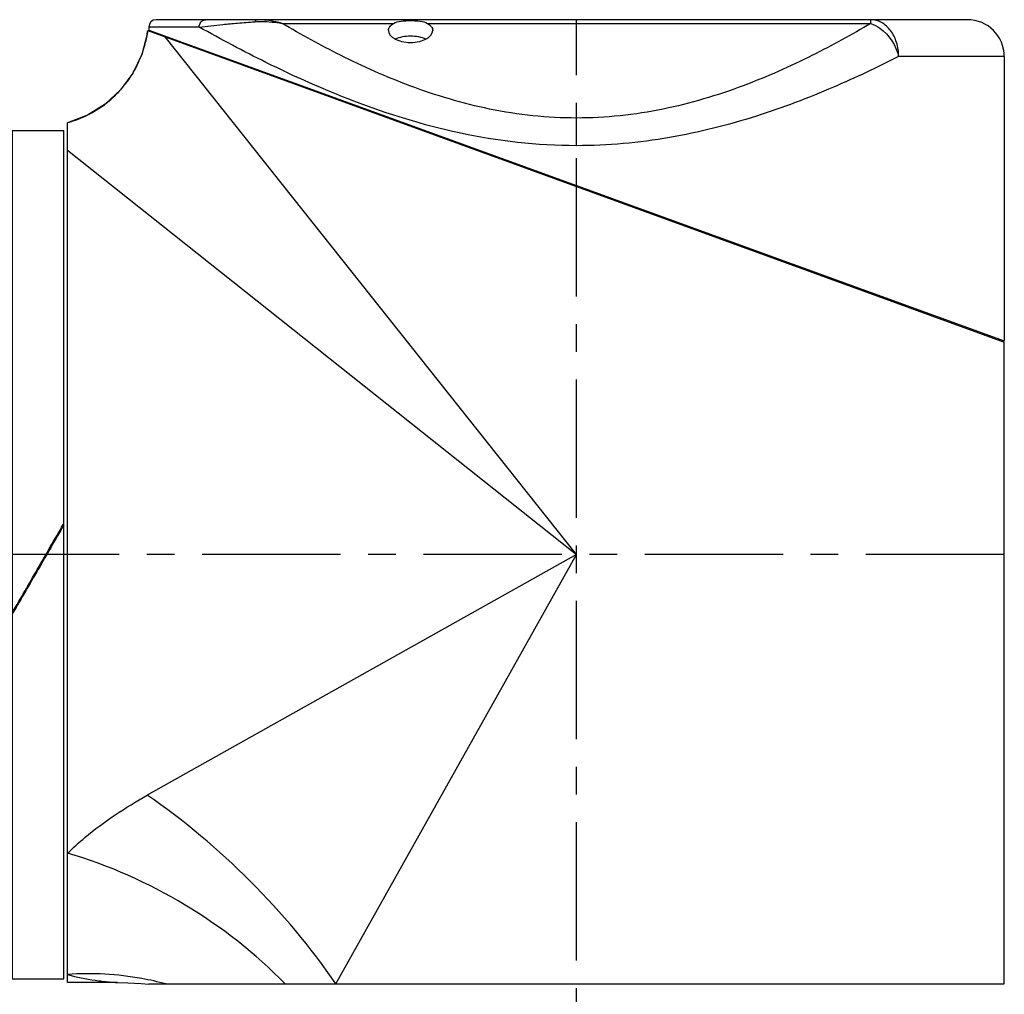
# Model space of a CAD drawing. Header units: millimetres. Extents: x 12 to 2508, y 25 to 1770.
# Tile 11 of 52: x 1515 to 1648, y 452 to 584. Entities that reach past the tile are written whole.
import ezdxf

# ---------------------------------------------------------------- set-up
doc = ezdxf.new("R2010")
doc.units = ezdxf.units.MM
doc.linetypes.add('CENTER', pattern=[0.6, 0.375, -0.075, 0.075, -0.075])
for name, color, linetype in [('COVER_M_PBL32', 7, 'Continuous'), ('HOLDER_M_PBL27', 7, 'Continuous'), ('MODULE_M_ABL26', 7, 'Continuous'), ('new_view_6_VBL0', 7, 'Continuous'), ('RING_M_PBL29', 7, 'Continuous')]:
    doc.layers.add(name, color=color, linetype=linetype)

# ---------------------------------------------------------------- blocks, each defined once
blk = doc.blocks.new('HOLDER_M_PBL27', base_point=(2224.52, 794.02))
at = {"layer": 'HOLDER_M_PBL27', "color": 7}
for p, q in [((2171.89, 858.64), (2288.02, 816.4)), ((2161.02, 729.6), (2161.02, 846.14)), ((2288.02, 729.4), (2288.02, 816.4)), ((2167.76, 729.6), (2161.02, 729.6)), ((2172.04, 729.4), (2288.02, 729.4))]:
    blk.add_line(p, q, dxfattribs=at)
at = {"layer": 'HOLDER_M_PBL27', "color": 2}
for p, q in [((2230.02, 787.6), (2174.25, 857.78)), ((2161.02, 842.42), (2230.02, 787.6)), ((2230.02, 787.6), (2171.82, 754.98)), ((2197.4, 729.4), (2230.02, 787.6))]:
    blk.add_line(p, q, dxfattribs=at)
at = {"layer": 'HOLDER_M_PBL27', "color": 7}
for points in [[(2171.89, 858.64), (2171.81, 858.12), (2171.09, 855.4), (2169.86, 852.85), (2168.18, 850.58), (2166.11, 848.67), (2163.71, 847.17), (2161.02, 846.14)], [(2167.76, 729.6), (2169.2, 729.57), (2171.01, 729.48), (2172.04, 729.39)]]:
    blk.add_lwpolyline(points, dxfattribs=at)
at = {"layer": 'HOLDER_M_PBL27', "color": 2}
for centre, radius, start, end in [((2157, 860.6), 15.02, 345.4846, 352.5081), ((2157.01, 860.6), 15, 340.5411, 345.4889), ((2157.01, 860.6), 15, 334.8519, 340.5335), ((2157.02, 860.6), 15, 329.6609, 334.8517), ((2157, 860.61), 15.03, 323.7221, 329.6549), ((2157, 860.61), 15.02, 312.1857, 318.7315), ((2157.02, 860.59), 14.99, 318.74, 323.7226), ((2157.02, 860.6), 15, 307.7356, 312.1862), ((2157.01, 860.61), 15.02, 299.9503, 307.7276), ((2157, 860.64), 15.04, 285.6821, 296.6662), ((2157.03, 860.57), 14.97, 296.6779, 299.9475), ((2157.04, 860.51), 14.91, 285.4656, 285.6672)]:
    blk.add_arc(centre, radius, start, end, dxfattribs=at)
for points, knots in [([(2161.02, 747.13), (2161.77, 747.87), (2165.09, 750.85), (2168.85, 753.32), (2171.82, 754.98)], [0, 0, 0, 0, 0.236441, 1, 1, 1, 1]), ([(2197.4, 729.4), (2193.99, 734.39), (2186.12, 743.7), (2176.82, 751.56), (2171.82, 754.98)], [0, 0, 0, 0, 0.499996, 1, 1, 1, 1]), ([(2190.51, 729.4), (2186.5, 733.53), (2177.27, 740.73), (2166.59, 745.5), (2161.02, 747.13)], [0, 0, 0, 0, 0.498053, 1, 1, 1, 1]), ([(2174.32, 729.4), (2173.25, 729.69), (2168.89, 730.67), (2164.37, 730.92), (2161.02, 730.69)], [0, 0, 0, 0, 0.248874, 1, 1, 1, 1]), ([(2161.02, 730.69), (2162.24, 730.31), (2164.12, 729.94), (2166.39, 729.7), (2167.38, 729.61), (2167.75, 729.6)], [0, 0, 0, 0, 0.560649, 0.837663, 1, 1, 1, 1])]:
    blk.add_open_spline(points, degree=3, knots=knots, dxfattribs=at)
blk = doc.blocks.new('COVER_M_PBL32', base_point=(2230.02, 838.35))
at = {"layer": 'COVER_M_PBL32', "color": 7}
for p, q in [((2283.02, 860.1), (2173.02, 860.1)), ((2172.01, 858.7), (2288.02, 816.59)), ((2172.02, 859.1), (2172.02, 858.7)), ((2174.12, 857.93), (2174.12, 857.83)), ((2288.02, 855.1), (2288.02, 816.6)), ((2285.92, 817.36), (2285.92, 817.16))]:
    blk.add_line(p, q, dxfattribs=at)
at = {"layer": 'COVER_M_PBL32', "color": 2}
for p, q in [((2269.93, 859.6), (2269.93, 860.1)), ((2178.86, 859.1), (2172.02, 859.1)), ((2190.1, 859.6), (2205.21, 859.6)), ((2209.82, 859.6), (2269.93, 859.6)), ((2288.02, 855.1), (2273.69, 855.1)), ((2230.02, 843.02), (2230.02, 846.77))]:
    blk.add_line(p, q, dxfattribs=at)
at = {"layer": 'COVER_M_PBL32', "color": 7}
for centre, radius, start, end in [((2173.02, 859.1), 1, 90, 180), ((2283.02, 855.1), 5, 0, 90)]:
    blk.add_arc(centre, radius, start, end, dxfattribs=at)
at = {"layer": 'COVER_M_PBL32', "color": 2}
for points, knots in [([(2178.86, 859.1), (2178.86, 859.35), (2179.02, 859.85), (2179.52, 860.1), (2179.75, 860.1)], [0, 0, 0, 0, 0.522054, 1, 1, 1, 1]), ([(2178.86, 859.1), (2179.92, 859.23), (2181.65, 859.42), (2184.17, 859.64), (2185.62, 859.78), (2186.4, 859.82)], [0, 0, 0, 0, 0.422817, 0.689972, 1, 1, 1, 1]), ([(2186.75, 860.1), (2186.71, 860.1), (2186.56, 860.07), (2186.45, 859.93), (2186.4, 859.82)], [0, 0, 0, 0, 0.21254, 1, 1, 1, 1]), ([(2186.4, 859.82), (2186.7, 859.84), (2187.94, 859.88), (2189.18, 859.76), (2190.1, 859.6)], [0, 0, 0, 0, 0.24508, 1, 1, 1, 1]), ([(2190.1, 859.6), (2189.82, 859.67), (2188.72, 859.95), (2187.59, 860.1), (2186.75, 860.1)], [0, 0, 0, 0, 0.258282, 1, 1, 1, 1]), ([(2273.7, 855.1), (2273.7, 855.74), (2273.51, 857), (2272.72, 858.64), (2271.48, 859.8), (2270.43, 860.1), (2269.93, 860.1)], [0, 0, 0, 0, 0.281465, 0.545622, 0.783188, 1, 1, 1, 1]), ([(2230.02, 843.02), (2224.68, 843.02), (2214.34, 844.21), (2200.31, 848.59), (2188.68, 853.78), (2181.84, 857.43), (2178.86, 859.1)], [0, 0, 0, 0, 0.295429, 0.570938, 0.811157, 1, 1, 1, 1]), ([(2230.02, 846.77), (2226.07, 846.77), (2218.35, 847.6), (2207.66, 850.81), (2198.34, 854.97), (2192.69, 858.07), (2190.1, 859.6)], [0, 0, 0, 0, 0.279152, 0.544664, 0.787397, 1, 1, 1, 1]), ([(2269.93, 859.6), (2267.34, 858.07), (2261.7, 854.97), (2252.38, 850.81), (2241.68, 847.6), (2233.96, 846.77), (2230.02, 846.77)], [0, 0, 0, 0, 0.212603, 0.455336, 0.72085, 1, 1, 1, 1]), ([(2269.93, 859.59), (2270.37, 859.44), (2272.15, 858.47), (2273.34, 856.59), (2273.69, 855.1)], [0, 0, 0, 0, 0.232921, 1, 1, 1, 1]), ([(2273.69, 855.1), (2270.79, 853.62), (2264.48, 850.64), (2254.17, 846.72), (2242.53, 843.77), (2234.24, 843.02), (2230.02, 843.02)], [0, 0, 0, 0, 0.213818, 0.457498, 0.722693, 1, 1, 1, 1])]:
    blk.add_open_spline(points, degree=3, knots=knots, dxfattribs=at)
at = {"layer": 'COVER_M_PBL32', "color": 7}
for points, knots in [([(2205.21, 859.6), (2205.52, 859.77), (2206.31, 859.94), (2207.52, 859.99), (2208.73, 859.94), (2209.52, 859.77), (2209.82, 859.6)], [0, 0, 0, 0, 0.225535, 0.499968, 0.774416, 1, 1, 1, 1]), ([(2204.52, 858.64), (2204.52, 858.82), (2204.68, 859.23), (2205.01, 859.48), (2205.21, 859.6)], [0, 0, 0, 0, 0.44005, 1, 1, 1, 1]), ([(2204.52, 858.64), (2204.52, 858.18), (2205.23, 857.49), (2206.35, 857.11), (2207.52, 856.96), (2208.69, 857.11), (2209.81, 857.49), (2210.52, 858.18), (2210.52, 858.64)], [0, 0, 0, 0, 0.188158, 0.331957, 0.50012, 0.668195, 0.811908, 1, 1, 1, 1]), ([(2209.82, 859.6), (2210.02, 859.48), (2210.36, 859.23), (2210.52, 858.82), (2210.52, 858.64)], [0, 0, 0, 0, 0.559952, 1, 1, 1, 1]), ([(2205.44, 857.49), (2206.08, 857.79), (2207.52, 858), (2208.97, 857.79), (2209.6, 857.49)], [0, 0, 0, 0, 0.50051, 1, 1, 1, 1])]:
    blk.add_open_spline(points, degree=3, knots=knots, dxfattribs=at)
blk = doc.blocks.new('MODULE_M_ABL26', base_point=(2224.52, 794.75))
at = {"layer": 'COVER_M_PBL32'}
blk.add_blockref('COVER_M_PBL32', (2230.02, 838.35), dxfattribs=at)
at = {"layer": 'HOLDER_M_PBL27'}
blk.add_blockref('HOLDER_M_PBL27', (2224.52, 794.02), dxfattribs=at)
blk = doc.blocks.new('RING_M_PBL29', base_point=(2157.02, 787.6))
at = {"layer": 'RING_M_PBL29', "color": 7}
for p, q in [((2153.52, 845.1), (2160.52, 845.1)), ((2153.52, 845.1), (2153.52, 730.1)), ((2160.52, 730.1), (2160.52, 845.1)), ((2160.43, 791.69), (2160.52, 791.84)), ((2160.49, 791.66), (2160.52, 791.7)), ((2156.97, 785.54), (2157.02, 785.63)), ((2157.02, 785.57), (2156.99, 785.52)), ((2153.52, 779.58), (2153.58, 779.69)), ((2153.6, 779.68), (2153.52, 779.53)), ((2153.52, 730.1), (2160.52, 730.1))]:
    blk.add_line(p, q, dxfattribs=at)
for points in [[(2156.9, 785.57), (2158.08, 787.61), (2159.26, 789.65), (2160.43, 791.69)], [(2157.02, 785.63), (2158.18, 787.64), (2159.34, 789.65), (2160.49, 791.66)], [(2160.52, 791.64), (2159.35, 789.62), (2158.19, 787.6), (2157.02, 785.57)], [(2153.52, 779.73), (2154.65, 781.67), (2155.78, 783.62), (2156.9, 785.57)], [(2153.58, 779.69), (2154.71, 781.64), (2155.84, 783.59), (2156.97, 785.54)], [(2156.99, 785.52), (2155.86, 783.57), (2154.73, 781.62), (2153.6, 779.68)]]:
    blk.add_open_spline(points, degree=3, dxfattribs=at)
blk = doc.blocks.new('NEW_VIEW_6_VBL0', base_point=(2193.09, 1219.57))
at = {"layer": 'MODULE_M_ABL26'}
blk.add_blockref('MODULE_M_ABL26', (2224.52, 794.75), dxfattribs=at)
at = {"layer": 'RING_M_PBL29'}
blk.add_blockref('RING_M_PBL29', (2157.02, 787.6), dxfattribs=at)

msp = doc.modelspace()

# ---------------------------------------------------------------- linework, layer by layer
at = {"color": 1, "linetype": 'CENTER', "ltscale": 50}
for p, q in [((1590, 366.45), (1590, 583.95)), ((1648, 511.45), (1382.5, 511.45))]:
    msp.add_line(p, q, dxfattribs=at)

# ---------------------------------------------------------------- block references
at = {"layer": 'new_view_6_VBL0'}
msp.add_blockref('NEW_VIEW_6_VBL0', (1553.07, 943.42), dxfattribs=at)

doc.saveas('drawing.dxf')
